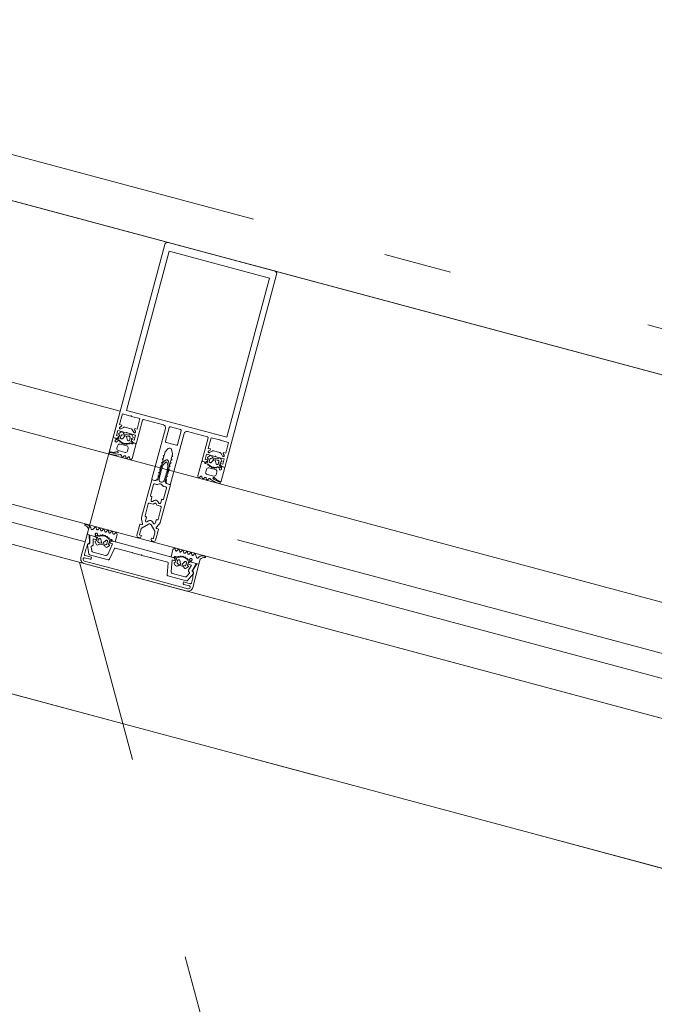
# Model space of a CAD drawing. Header units: millimetres. Extents: x -62314 to 79800, y -34032 to 28340.
# Tile 60 of 85: x 48834 to 49163, y -24705 to -24195. Entities that reach past the tile are written whole.
import ezdxf

# ---------------------------------------------------------------- set-up
doc = ezdxf.new("R2010")
doc.units = ezdxf.units.MM
doc.header["$LTSCALE"] = 508
doc.header["$PDMODE"] = 1
doc.header["$PDSIZE"] = -2
doc.linetypes.add('Dash Style-1', pattern=[0.41664, 0.20828, -0.20836])
doc.linetypes.add('Dash Style-6', pattern=[1.04164, 0.625, -0.20828, 0.06943, -0.13893])
for name, color, linetype, lineweight in [('(00) tekening-lijn draairichting', 7, 'Dash Style-1', 0), ('(00) tekening-stramien-algemeen', 7, 'Dash Style-6', 0), ('(__) constructies_materialen-t4 rubber', 7, 'Continuous', 0), ('(__) constructies_materialen-Xh4 alu producten', 140, 'Continuous', 0), ('None', 7, 'Continuous', 0)]:
    doc.layers.add(name, color=color, linetype=linetype, lineweight=lineweight)

# ---------------------------------------------------------------- blocks, each defined once
blk = doc.blocks.new('Group-55-1')
at = {"layer": '(__) constructies_materialen-Xh4 alu producten', "color": 1, "lineweight": 0}
for p, q in [((-28.5, 172), (28.5, 172)), ((-17.6, 79.5), (-17.6, 67.5)), ((-6.5, 80), (-17.1, 80)), ((-5, 51.5), (-5, 78.5)), ((-3.2, 79.5), (-3.2, 72.1)), ((2.7, 80), (-2.7, 80)), ((3.2, 72.1), (3.2, 79.5)), ((5, 78.5), (5, 51.5)), ((17.1, 80), (6.5, 80)), ((17.6, 67.5), (17.6, 79.5)), ((-27.24, 72.35), (-26.18, 73.41)), ((-25.47, 73.7), (-22.13, 73.7)), ((-21.42, 73.41), (-20.36, 72.35)), ((-2.7, 71.6), (2.7, 71.6)), ((20.36, 72.35), (21.42, 73.41)), ((22.13, 73.7), (25.47, 73.7)), ((26.18, 73.41), (27.24, 72.35)), ((-3.5, 51), (-4.5, 51)), ((4.5, 51), (3.5, 51))]:
    blk.add_line(p, q, dxfattribs=at)
at = {"layer": '(__) constructies_materialen-Xh4 alu producten', "color": 1, "lineweight": 0, "flags": 128}
for points in [[(-30, 170.5, -0.198912), (-29.56, 171.56, -0.198912), (-28.5, 172)], [(28.5, 172, -0.198912), (29.56, 171.56, -0.198912), (30, 170.5)], [(-24.04, 80, -0.356394), (-23.8, 80.2, -0.356394), (-23.55, 80)], [(-17.6, 79.5, -0.198912), (-17.45, 79.85, -0.198912), (-17.1, 80)], [(-6.5, 80, -0.198912), (-5.44, 79.56, -0.198912), (-5, 78.5)], [(-3.2, 79.5, -0.198912), (-3.05, 79.85, -0.198912), (-2.7, 80)], [(2.7, 80, -0.198912), (3.06, 79.85, -0.198912), (3.2, 79.5)], [(5, 78.5, -0.198912), (5.44, 79.56, -0.198912), (6.5, 80)], [(17.1, 80, -0.198912), (17.46, 79.85, -0.198912), (17.6, 79.5)], [(23.56, 80, -0.356394), (23.8, 80.2, -0.356394), (24.05, 80)], [(-27.24, 72.35, -0.414214), (-27.94, 72.35, -0.414214), (-27.94, 73.05)], [(-26.18, 73.41, -0.098491), (-25.85, 73.63, -0.098491), (-25.47, 73.7)], [(-22.13, 73.7, -0.098491), (-21.74, 73.63, -0.098491), (-21.42, 73.41)], [(-19.65, 73.05, -0.414214), (-19.65, 72.35, -0.414214), (-20.36, 72.35)], [(-2.7, 71.6, -0.198912), (-3.05, 71.75, -0.198912), (-3.2, 72.1)], [(3.2, 72.1, -0.198912), (3.06, 71.75, -0.198912), (2.7, 71.6)], [(20.36, 72.35, -0.414214), (19.66, 72.35, -0.414214), (19.66, 73.05)], [(21.42, 73.41, -0.098491), (21.75, 73.63, -0.098491), (22.13, 73.7)], [(25.47, 73.7, -0.098491), (25.86, 73.63, -0.098491), (26.18, 73.41)], [(27.95, 73.05, -0.414214), (27.95, 72.35, -0.414214), (27.24, 72.35)], [(-24.04, 71.1, -0.356394), (-23.8, 71.3, -0.356394), (-23.55, 71.1)], [(-17.6, 67.5, -0.198912), (-17.74, 67.15, -0.198912), (-18.1, 67)], [(-0.86, 68.8, -0.267949), (0, 69.3, -0.267949), (0.87, 68.8)], [(18.1, 67, -0.198912), (17.75, 67.15, -0.198912), (17.6, 67.5)], [(23.56, 71.1, -0.356394), (23.8, 71.3, -0.356394), (24.05, 71.1)], [(-4.5, 51, -0.198912), (-4.85, 51.15, -0.198912), (-5, 51.5)], [(-2.5, 52, -0.198912), (-2.79, 51.29, -0.198912), (-3.5, 51)], [(3.5, 51, -0.198912), (2.8, 51.29, -0.198912), (2.5, 52)], [(5, 51.5, -0.198912), (4.86, 51.15, -0.198912), (4.5, 51)]]:
    blk.add_lwpolyline(points, format="xyb", dxfattribs=at)
for points in [[(-24.04, 71.1), (-28.5, 71.1), (-28.5, 68.4), (-27.3, 68.4), (-27.3, 67.8), (-28.1, 67), (-30, 67), (-30, 170.5)], [(30, 170.5), (30, 67), (28.1, 67), (27.3, 67.8), (27.3, 68.4), (28.5, 68.4), (28.5, 71.1), (24.05, 71.1)], [(26.9, 82.3), (26.9, 167.7), (-26.9, 167.7), (-26.9, 82.3), (26.9, 82.3)], [(-24.04, 80), (-28.5, 80), (-28.5, 74.3), (-27.3, 74.3), (-27.3, 73.7), (-27.94, 73.05)], [(-19.65, 73.05), (-20.3, 73.7), (-20.3, 74.3), (-19.1, 74.3), (-19.1, 80), (-23.55, 80)], [(23.56, 80), (19.1, 80), (19.1, 74.3), (20.3, 74.3), (20.3, 73.7), (19.66, 73.05)], [(27.95, 73.05), (27.3, 73.7), (27.3, 74.3), (28.5, 74.3), (28.5, 80), (24.05, 80)], [(-18.1, 67), (-19.5, 67), (-20.3, 67.8), (-20.3, 68.4), (-19.1, 68.4), (-19.1, 71.1), (-23.55, 71.1)], [(-0.86, 68.8), (-2, 66.84), (-2, 64.89), (-2.5, 64.6), (-2, 64.31), (-2, 63.09), (-2.5, 62.8), (-2, 62.51), (-2, 61.29), (-2.5, 61), (-2, 60.71), (-2, 59.49), (-2.5, 59.2), (-2, 58.91), (-2, 57.69), (-2.5, 57.4), (-2, 57.11), (-2, 55.89), (-2.5, 55.6), (-2, 55.31), (-2, 54.09), (-2.5, 53.8), (-2, 53.51), (-2, 52.29), (-2.5, 52)], [(2.5, 52), (2.5, 52.95), (2, 53.24), (2, 54.46), (2.5, 54.75), (2, 55.04), (2, 56.26), (2.5, 56.55), (2, 56.84), (2, 58.06), (2.5, 58.35), (2, 58.64), (2, 59.86), (2.5, 60.15), (2, 60.44), (2, 61.66), (2.5, 61.95), (2, 62.24), (2, 63.46), (2.5, 63.75), (2, 64.04), (2, 65.26), (2.5, 65.55), (2, 65.84), (2, 66.84), (0.87, 68.8)], [(23.56, 71.1), (19.1, 71.1), (19.1, 68.4), (20.3, 68.4), (20.3, 67.8), (19.5, 67), (18.1, 67)]]:
    blk.add_lwpolyline(points, dxfattribs=at)
blk = doc.blocks.new('Group-56-1')
at = {"layer": '(__) constructies_materialen-Xh4 alu producten', "color": 1, "lineweight": 0}
for p, q in [((-28.7, 2.4), (-28.7, 2.3)), ((-25.2, 2.9), (-28.2, 2.9)), ((-27.7, 1.3), (-23.7, 1.3)), ((27.5, 0), (-27.5, 0)), ((28.2, 2.9), (25.2, 2.9)), ((28.7, 2.3), (28.7, 2.4))]:
    blk.add_line(p, q, dxfattribs=at)
at = {"layer": '(__) constructies_materialen-Xh4 alu producten', "color": 1, "lineweight": 0, "flags": 128}
for points in [[(-30, 2.5), (-30, 15), (-28.93, 15), (-27.74, 11.32)], [(27.74, 11.32), (28.93, 15), (30, 15), (30, 2.5)], [(-28.4, 9.89), (-28.4, 8.5), (-28.7, 7.38), (-28.7, 4.6)], [(28.7, 4.6), (28.7, 7.38), (28.4, 8.5), (28.4, 9.89)], [(-28.2, 4.1), (-24.7, 4.1), (-24.7, 3.4)], [(-23.7, 1.3), (-10, 1.4), (10, 1.4), (23.7, 1.3), (27.7, 1.3)], [(24.7, 3.4), (24.7, 4.1), (28.2, 4.1)]]:
    blk.add_lwpolyline(points, dxfattribs=at)
for points in [[(-28.4, 9.89, -0.131659), (-28.31, 10.24, -0.131659), (-28.05, 10.5)], [(-27.74, 11.32, -0.171859), (-27.75, 10.86, -0.171859), (-28.05, 10.5)], [(28.05, 10.5, -0.171853), (27.75, 10.86, -0.171853), (27.74, 11.32)], [(28.05, 10.5, -0.131621), (28.31, 10.24, -0.131621), (28.4, 9.89)], [(-27.5, 0, -0.198912), (-29.27, 0.73, -0.198912), (-30, 2.5)], [(-28.2, 4.1, -0.198914), (-28.56, 4.25, -0.198914), (-28.7, 4.6)], [(-28.7, 2.4, -0.198908), (-28.56, 2.75, -0.198908), (-28.2, 2.9)], [(-27.7, 1.3, -0.198913), (-28.41, 1.59, -0.198913), (-28.7, 2.3)], [(-24.7, 3.4, -0.198895), (-24.85, 3.05, -0.198895), (-25.2, 2.9)], [(25.2, 2.9, -0.198907), (24.85, 3.05, -0.198907), (24.7, 3.4)], [(30, 2.5, -0.198916), (29.27, 0.73, -0.198916), (27.5, 0)], [(28.7, 2.3, -0.198916), (28.41, 1.59, -0.198916), (27.7, 1.3)], [(28.7, 4.6, -0.198906), (28.56, 4.25, -0.198906), (28.2, 4.1)], [(28.2, 2.9, -0.198901), (28.56, 2.75, -0.198901), (28.7, 2.4)]]:
    blk.add_lwpolyline(points, format="xyb", dxfattribs=at)
blk = doc.blocks.new('Group-57-1')
at = {"layer": '(__) constructies_materialen-Xh4 alu producten', "color": 1, "lineweight": 0}
for p, q in [((-15.49, 5.51), (-14.42, 11.6)), ((-14.12, 11.85), (-5.25, 11.85)), ((-4.75, 11.85), (-0.25, 11.85)), ((0.25, 11.85), (4.75, 11.85)), ((5.25, 11.85), (14.13, 11.85)), ((14.43, 11.6), (15.5, 5.51)), ((-28.44, 9.66), (-26.45, 5.39)), ((-25.55, 7.48), (-26.31, 9.11)), ((-18.02, 6.9), (-24.64, 6.9)), ((24.65, 6.9), (18.02, 6.9)), ((26.32, 9.11), (25.55, 7.48)), ((26.46, 5.39), (28.45, 9.66)), ((-26, 5.1), (-15.99, 5.1)), ((15.99, 5.1), (26, 5.1))]:
    blk.add_line(p, q, dxfattribs=at)
at = {"layer": '(__) constructies_materialen-Xh4 alu producten', "color": 1, "lineweight": 0, "flags": 128}
for points in [[(-25.57, 10.66), (-26.36, 13.6), (-24.5, 13.6), (-24.5, 14.2), (-25.3, 15), (-28.5, 15), (-27.49, 11.26)], [(17.04, 7.73), (16, 13.6), (17.5, 13.6), (17.5, 14.2), (16.7, 15), (-16.7, 15), (-17.5, 14.2), (-17.5, 13.6), (-16, 13.6), (-17.03, 7.73)], [(27.5, 11.26), (28.5, 15), (25.3, 15), (24.5, 14.2), (24.5, 13.6), (26.37, 13.6), (25.58, 10.66)]]:
    blk.add_lwpolyline(points, dxfattribs=at)
for points in [[(-27.98, 10.51, 0.236755), (-28.43, 10.2, 0.236755), (-28.44, 9.66)], [(-27.98, 10.51, 0.21383), (-27.57, 10.77, 0.21383), (-27.49, 11.26)], [(-25.96, 9.93, 0.190265), (-25.62, 10.22, 0.190265), (-25.57, 10.66)], [(-14.12, 11.85, 0.176327), (-14.32, 11.78, 0.176327), (-14.42, 11.6)], [(-4.75, 11.85, 0.350781), (-5, 12.05, 0.350781), (-5.25, 11.85)], [(0.25, 11.85, 0.350781), (0, 12.05, 0.350781), (-0.25, 11.85)], [(5.25, 11.85, 0.350781), (5, 12.05, 0.350781), (4.75, 11.85)], [(14.43, 11.6, 0.176327), (14.32, 11.78, 0.176327), (14.13, 11.85)], [(25.58, 10.66, 0.190265), (25.63, 10.22, 0.190265), (25.96, 9.93)], [(27.5, 11.26, 0.21383), (27.58, 10.77, 0.21383), (27.99, 10.51)], [(28.45, 9.66, 0.236755), (28.43, 10.2, 0.236755), (27.99, 10.51)], [(-26.45, 5.39, 0.142766), (-26.26, 5.18, 0.142766), (-26, 5.1)], [(-25.96, 9.93, 0.212969), (-26.32, 9.6, 0.212969), (-26.31, 9.11)], [(-25.55, 7.48, 0.142766), (-25.18, 7.06, 0.142766), (-24.64, 6.9)], [(-18.02, 6.9, 0.176327), (-17.37, 7.14, 0.176327), (-17.03, 7.73)], [(-15.99, 5.1, 0.176327), (-15.66, 5.22, 0.176327), (-15.49, 5.51)], [(15.5, 5.51, 0.176327), (15.67, 5.22, 0.176327), (15.99, 5.1)], [(17.04, 7.73, 0.176327), (17.38, 7.14, 0.176327), (18.02, 6.9)], [(24.65, 6.9, 0.142766), (25.18, 7.06, 0.142766), (25.55, 7.48)], [(26.32, 9.11, 0.212969), (26.32, 9.6, 0.212969), (25.96, 9.93)], [(26, 5.1, 0.142766), (26.27, 5.18, 0.142766), (26.46, 5.39)]]:
    blk.add_lwpolyline(points, format="xyb", dxfattribs=at)
blk = doc.blocks.new('Group-58-1')
at = {"layer": '(__) constructies_materialen-t4 rubber', "color": 2, "lineweight": 0}
for p, q in [((-1.7, 61.04), (-0.86, 62.5)), ((-0.43, 61.55), (-1.15, 60.29)), ((1.16, 60.29), (0.44, 61.55)), ((0.87, 62.5), (1.71, 61.04)), ((-2.23, 57.71), (-2.04, 57.82)), ((-2.05, 57.18), (-2.23, 57.28)), ((2.05, 57.82), (2.24, 57.71)), ((2.24, 57.28), (2.06, 57.18)), ((-3.49, 48.8), (-3.49, 42.9)), ((-1.92, 49.3), (-2.99, 49.3)), ((-0.49, 49.96), (-1.42, 49.43)), ((1.43, 49.43), (0.5, 49.96)), ((3, 49.3), (1.93, 49.3)), ((3.42, 51), (5, 51)), ((3.5, 42.9), (3.5, 48.8)), ((5, 51), (5.01, 30.75)), ((-3.19, 42.6), (-2.89, 42.6)), ((-2.59, 42.3), (-2.59, 40.6)), ((-1.74, 40.24), (-1.05, 40.93)), ((1.07, 40.93), (1.75, 40.24)), ((2.61, 40.6), (2.61, 42.3)), ((2.91, 42.6), (3.2, 42.6)), ((-3.49, 38.45), (-3.49, 31.99)), ((3.5, 31.99), (3.5, 38.45)), ((-3.19, 31.69), (-2.89, 31.69)), ((-2.59, 31.39), (-2.59, 29.69)), ((2.61, 29.69), (2.61, 31.39)), ((2.91, 31.69), (3.2, 31.69)), ((-5, 21.29), (-4.99, 27)), ((-3.71, 27.66), (-4.81, 29.91)), ((-4.67, 27.29), (-4.01, 27.24)), ((-0.7, 28.35), (-3.4, 25.64)), ((-1.74, 29.34), (-1.05, 30.02)), ((3.41, 25.65), (0.71, 28.35)), ((1.07, 30.02), (1.75, 29.34)), ((4.82, 29.91), (3.73, 27.66)), ((4.03, 27.24), (4.68, 27.29)), ((5.01, 27), (5.01, 21.29)), ((-3.7, 24.94), (-3.7, 21.99)), ((3.71, 21.99), (3.71, 24.94)), ((-3.65, 20.29), (-4, 20.29)), ((4.01, 20.29), (3.66, 20.29))]:
    blk.add_line(p, q, dxfattribs=at)
at = {"layer": '(__) constructies_materialen-t4 rubber', "color": 2, "lineweight": 0, "flags": 128}
for points in [[(-0.86, 62.5, -0.267949), (0.01, 63, -0.267949), (0.87, 62.5)], [(-0.43, 61.55, -0.267935), (0.01, 61.8, -0.267935), (0.44, 61.55)], [(-2.23, 57.28, -0.267951), (-2.35, 57.5, -0.267951), (-2.23, 57.71)], [(-1.92, 52.61, -0.011432), (-2.04, 54.89, -0.011432), (-2.05, 57.18)], [(-2.04, 57.82, -0.006493), (-1.98, 59.12, -0.006493), (-1.9, 60.42)], [(-1.9, 60.42, -0.055381), (-1.83, 60.74, -0.055381), (-1.7, 61.04)], [(-1.29, 52.29, -0.01861), (-1.46, 55.96, -0.01861), (-1.35, 59.64)], [(-1.35, 59.64, -0.057234), (-1.29, 59.98, -0.057234), (-1.15, 60.29)], [(1.16, 60.29, -0.057234), (1.3, 59.98, -0.057234), (1.36, 59.64)], [(1.36, 59.64, -0.018611), (1.47, 55.96, -0.018611), (1.3, 52.29)], [(1.71, 61.04, -0.055381), (1.84, 60.74, -0.055381), (1.91, 60.42)], [(1.91, 60.42, -0.006493), (1.99, 59.12, -0.006493), (2.05, 57.82)], [(2.06, 57.18, -0.011432), (2.05, 54.89, -0.011432), (1.93, 52.61)], [(2.24, 57.71, -0.267951), (2.36, 57.5, -0.267951), (2.24, 57.28)], [(-1.92, 52.61, -0.208715), (-2.31, 51.48, -0.208715), (-3.41, 51)], [(1.3, 52.29, -0.198979), (0.92, 51.38, -0.198979), (0.01, 51, -0.198979), (-0.91, 51.38, -0.198979), (-1.29, 52.29)], [(3.42, 51, -0.208715), (2.32, 51.48, -0.208715), (1.93, 52.61)], [(-3.49, 48.8, -0.199047), (-3.35, 49.15, -0.199047), (-2.99, 49.3)], [(-1.42, 49.43, -0.065543), (-1.66, 49.33, -0.065543), (-1.92, 49.3)], [(-0.49, 49.96, -0.131279), (0.01, 50.1, -0.131279), (0.5, 49.96)], [(1.93, 49.3, -0.065543), (1.67, 49.33, -0.065543), (1.43, 49.43)], [(3, 49.3, -0.199048), (3.36, 49.15, -0.199048), (3.5, 48.8)], [(-3.19, 42.6, -0.198912), (-3.41, 42.68, -0.198912), (-3.49, 42.9)], [(-2.89, 42.6, -0.198894), (-2.68, 42.51, -0.198894), (-2.59, 42.3)], [(-1.05, 40.93, -0.199063), (0.01, 41.37, -0.199063), (1.07, 40.93)], [(2.61, 42.3, -0.198931), (2.69, 42.51, -0.198931), (2.91, 42.6)], [(3.5, 42.9, -0.198912), (3.42, 42.68, -0.198912), (3.2, 42.6)], [(-3.49, 38.45, -0.199004), (-3.35, 38.8, -0.199004), (-2.99, 38.95)], [(-1.74, 40.24, -0.303299), (-2.29, 40.13, -0.303299), (-2.59, 40.6)], [(-0.35, 39.61, -0.199054), (0.01, 39.76, -0.199054), (0.36, 39.61)], [(2.61, 40.6, -0.303353), (2.3, 40.13, -0.303353), (1.75, 40.24)], [(3, 38.95, -0.198912), (3.36, 38.8, -0.198912), (3.5, 38.45)], [(-4.81, 29.91, -0.054598), (-4.95, 30.32, -0.054598), (-4.99, 30.75)], [(-3.19, 31.69, -0.198912), (-3.41, 31.78, -0.198912), (-3.49, 31.99)], [(-2.89, 31.69, -0.198893), (-2.68, 31.6, -0.198893), (-2.59, 31.39)], [(2.61, 31.39, -0.198931), (2.69, 31.6, -0.198931), (2.91, 31.69)], [(3.5, 31.99, -0.198912), (3.42, 31.78, -0.198912), (3.2, 31.69)], [(5.01, 30.75, -0.054549), (4.96, 30.32, -0.054549), (4.82, 29.91)], [(-4.99, 27, -0.210285), (-4.9, 27.22, -0.210285), (-4.67, 27.29)], [(-3.71, 27.66, -0.267953), (-3.74, 27.36, -0.267953), (-4.01, 27.24)], [(-3.7, 24.94, -0.098491), (-3.62, 25.32, -0.098491), (-3.4, 25.64)], [(-1.74, 29.34, -0.303299), (-2.29, 29.23, -0.303299), (-2.59, 29.69)], [(-1.05, 30.02, -0.199047), (0.01, 30.46, -0.199047), (1.07, 30.02)], [(-0.7, 28.35, -0.199046), (0.01, 28.64, -0.199046), (0.71, 28.35)], [(2.61, 29.69, -0.303353), (2.3, 29.23, -0.303353), (1.75, 29.34)], [(3.41, 25.65, -0.098491), (3.63, 25.32, -0.098491), (3.71, 24.94)], [(4.03, 27.24, -0.267892), (3.75, 27.36, -0.267892), (3.73, 27.66)], [(4.68, 27.29, -0.210208), (4.91, 27.22, -0.210208), (5.01, 27)], [(-4, 20.29, -0.198942), (-4.7, 20.59, -0.198942), (-5, 21.29)], [(-3.4, 21.69, -0.198912), (-3.61, 21.78, -0.198912), (-3.7, 21.99)], [(-2.65, 21.29, -0.198912), (-2.94, 20.59, -0.198912), (-3.65, 20.29)], [(3.66, 20.29, -0.198912), (2.95, 20.59, -0.198912), (2.66, 21.29)], [(3.71, 21.99, -0.198912), (3.62, 21.78, -0.198912), (3.41, 21.69)], [(5.01, 21.29, -0.198883), (4.71, 20.59, -0.198883), (4.01, 20.29)]]:
    blk.add_lwpolyline(points, format="xyb", dxfattribs=at)
for points in [[(-4.99, 30.75), (-4.99, 51), (-3.41, 51)], [(-0.35, 39.61), (-1.01, 38.95), (-2.99, 38.95)], [(3, 38.95), (1.02, 38.95), (0.36, 39.61)], [(-3.4, 21.69), (-2.65, 21.69), (-2.65, 21.29)], [(2.66, 21.29), (2.66, 21.69), (3.41, 21.69)]]:
    blk.add_lwpolyline(points, dxfattribs=at)
blk = doc.blocks.new('45 schueco vliesgevel verticaal')
at = {"layer": 'None', "color": 2, "linetype": 'Continuous', "lineweight": 0, "transparency": 33554687}
blk.add_point((0, 0), dxfattribs=at)
at = {"layer": '(__) constructies_materialen-Xh4 alu producten', "color": 1}
for name in ['Group-55-1', 'Group-58-1', 'Group-56-1', 'Group-57-1']:
    blk.add_blockref(name, (0, 0), dxfattribs=at)
blk = doc.blocks.new('Group-80-1')
at = {"layer": '(__) constructies_materialen-t4 rubber', "color": 2, "lineweight": 0}
for p, q in [((592.05, 240), (592.7, 240)), ((592.43, 242.74), (593.24, 243.71)), ((593.81, 242.1), (593.81, 240.9)), ((595.51, 242.6), (594.31, 242.6)), ((594.31, 240.4), (594.58, 240.4)), ((594.84, 240.55), (595.77, 242.15)), ((595.06, 243.2), (597.36, 243.2)), ((596.65, 242.15), (597.57, 240.55)), ((598.11, 242.6), (596.91, 242.6)), ((597.83, 240.4), (598.11, 240.4)), ((598.61, 240.9), (598.61, 242.1)), ((599.17, 243.71), (599.99, 242.74)), ((599.7, 240), (600.31, 240)), ((591.43, 236.19), (590.95, 235.36)), ((592.64, 235.37), (592.17, 236.18)), ((593.45, 239.4), (592.24, 239.4)), ((593.66, 236.23), (593.16, 235.37)), ((593.86, 238.88), (594, 238.95)), ((594.84, 235.37), (594.34, 236.23)), ((594.43, 238.76), (594.48, 238.56)), ((594.97, 238.41), (595.08, 238.51)), ((595.86, 236.22), (595.36, 235.37)), ((595.56, 238.43), (595.66, 238.26)), ((596.17, 238.24), (596.25, 238.37)), ((597.04, 235.37), (596.55, 236.23)), ((596.74, 238.42), (596.88, 238.28)), ((597.38, 238.39), (597.42, 238.53)), ((598.06, 236.22), (597.56, 235.37)), ((597.88, 238.71), (598.07, 238.6)), ((598.48, 238.82), (598.48, 238.97)), ((599.24, 235.37), (598.74, 236.22)), ((600.31, 239.4), (599.02, 239.4)), ((599.68, 238.79), (599.96, 238.3)), ((600.26, 236.22), (599.76, 235.37)), ((601.44, 235.37), (600.94, 236.22)), ((602.83, 236.9), (601.96, 235.38)), ((607.08, 235.21), (606.19, 235.21))]:
    blk.add_line(p, q, dxfattribs=at)
at = {"layer": '(__) constructies_materialen-t4 rubber', "color": 2, "lineweight": 0, "flags": 128}
for points in [[(590.43, 235.36), (590.01, 236.1), (590.01, 240), (591.36, 240)], [(593.01, 241.87), (593.01, 242), (592.51, 242.29)], [(599.91, 242.29), (599.41, 242), (599.41, 241.87)], [(600.91, 240), (605.01, 240), (605.01, 237.31)], [(592.15, 239.3), (593.43, 239.3), (593.43, 239.14)]]:
    blk.add_lwpolyline(points, dxfattribs=at)
for points in [[(591.36, 240, -0.182652), (591.56, 239.92, -0.182652), (591.66, 239.74)], [(592.24, 239.4, -0.327116), (591.92, 239.63, -0.327116), (592.05, 240)], [(592.51, 242.29, -0.221724), (592.36, 242.5, -0.221724), (592.43, 242.74)], [(592.99, 240.37, -0.229025), (592.93, 240.11, -0.229025), (592.7, 240)], [(592.99, 240.37, -0.060463), (592.91, 241.12, -0.060463), (593.01, 241.87)], [(593.24, 243.71, -0.261819), (593.98, 243.99, -0.261819), (594.59, 243.51)], [(593.81, 242.1, -0.198871), (593.95, 242.45, -0.198871), (594.31, 242.6)], [(594.31, 240.4, -0.198871), (593.95, 240.55, -0.198871), (593.81, 240.9)], [(594.84, 240.55, -0.131687), (594.73, 240.44, -0.131687), (594.58, 240.4)], [(595.06, 243.2, -0.148069), (594.78, 243.28, -0.148069), (594.59, 243.51)], [(595.51, 242.6, -0.267946), (595.77, 242.45, -0.267946), (595.77, 242.15)], [(596.65, 242.15, -0.26797), (596.65, 242.45, -0.26797), (596.91, 242.6)], [(597.82, 243.51, -0.148062), (597.63, 243.28, -0.148062), (597.36, 243.2)], [(597.83, 240.4, -0.131694), (597.68, 240.44, -0.131694), (597.57, 240.55)], [(597.82, 243.51, -0.26185), (598.44, 243.99, -0.26185), (599.17, 243.71)], [(598.11, 242.6, -0.198958), (598.46, 242.45, -0.198958), (598.61, 242.1)], [(598.61, 240.9, -0.198959), (598.46, 240.55, -0.198959), (598.11, 240.4)], [(599.41, 241.87, -0.063362), (599.51, 241.08, -0.063362), (599.41, 240.3)], [(599.7, 240, -0.196818), (599.49, 240.09, -0.196818), (599.41, 240.3)], [(599.99, 242.74, -0.22166), (600.05, 242.5, -0.22166), (599.91, 242.29)], [(600.91, 240, -0.414214), (600.61, 239.7, -0.414214), (600.31, 240)], [(590.95, 235.36, -0.268734), (590.69, 235.21, -0.268734), (590.43, 235.36)], [(591.43, 236.19, -0.278767), (591.8, 236.41, -0.278767), (592.17, 236.18)], [(592.15, 239.3, -0.182712), (591.82, 239.42, -0.182712), (591.66, 239.74)], [(593.16, 235.37, -0.266603), (592.9, 235.22, -0.266603), (592.64, 235.37)], [(593.86, 238.88, -0.260899), (593.57, 238.89, -0.260899), (593.43, 239.14)], [(593.45, 239.4, -0.078353), (593.55, 239.38, -0.078353), (593.63, 239.34)], [(598.73, 239.31, -0.155968), (596.18, 238.51, -0.155968), (593.63, 239.34)], [(593.66, 236.23, -0.242926), (594, 236.4, -0.242926), (594.34, 236.23)], [(594, 238.95, -0.226266), (594.26, 238.95, -0.226266), (594.43, 238.76)], [(594.97, 238.41, -0.260964), (594.68, 238.35, -0.260964), (594.48, 238.56)], [(595.36, 235.37, -0.266055), (595.1, 235.22, -0.266055), (594.84, 235.37)], [(595.08, 238.51, -0.226265), (595.34, 238.58, -0.226265), (595.56, 238.43)], [(596.17, 238.24, -0.260942), (595.91, 238.11, -0.260942), (595.66, 238.26)], [(595.86, 236.22, -0.235422), (596.2, 236.39, -0.235422), (596.55, 236.23)], [(596.25, 238.37, -0.226321), (596.48, 238.51, -0.226321), (596.74, 238.42)], [(597.38, 238.39, -0.260947), (597.16, 238.2, -0.260947), (596.88, 238.28)], [(597.56, 235.37, -0.266523), (597.3, 235.22, -0.266523), (597.04, 235.37)], [(597.42, 238.53, -0.226253), (597.61, 238.73, -0.226253), (597.88, 238.71)], [(598.06, 236.22, -0.244643), (598.4, 236.4, -0.244643), (598.74, 236.22)], [(598.48, 238.82, -0.260887), (598.33, 238.6, -0.260887), (598.07, 238.6)], [(598.48, 238.97, -0.193971), (598.59, 239.19, -0.193971), (598.83, 239.29)], [(598.73, 239.31, -0.076678), (598.87, 239.38, -0.076678), (599.02, 239.4)], [(598.83, 239.29, -0.129812), (599.32, 239.15, -0.129812), (599.68, 238.79)], [(599.76, 235.37, -0.265486), (599.5, 235.22, -0.265486), (599.24, 235.37)], [(600.31, 238.1, -0.131666), (600.11, 238.15, -0.131666), (599.96, 238.3)], [(600.26, 236.22, -0.244088), (600.6, 236.4, -0.244088), (600.94, 236.22)], [(600.31, 239.4, -0.414214), (600.96, 238.75, -0.414213), (600.31, 238.1)], [(601.96, 235.38, -0.266662), (601.7, 235.22, -0.266662), (601.44, 235.37)], [(602.83, 236.9, -0.279208), (603.29, 237.15, -0.279208), (603.72, 236.86)], [(605.87, 235.24, -0.120772), (604.59, 235.79, -0.120772), (603.72, 236.86)], [(607.12, 235.81, -0.118471), (605.88, 236.3, -0.118471), (605.01, 237.31)], [(606.19, 235.21, -0.020615), (606.03, 235.22, -0.020615), (605.87, 235.24)], [(607.12, 235.81, -0.393258), (607.38, 235.49, -0.393258), (607.08, 235.21)]]:
    blk.add_lwpolyline(points, format="xyb", dxfattribs=at)
blk = doc.blocks.new('Group-81-1')
at = {"layer": 'None', "color": 2, "linetype": 'Continuous', "lineweight": 0, "transparency": 33554687}
blk.add_point((575, 255), dxfattribs=at)
at = {"layer": '(__) constructies_materialen-t4 rubber', "color": 7}
blk.add_blockref('Group-80-1', (0, 0), dxfattribs=at)
blk = doc.blocks.new('Group-82-1')
at = {"layer": '(__) constructies_materialen-t4 rubber', "color": 2, "lineweight": 0}
for p, q in [((594.04, 195.8), (593.55, 196.65)), ((595.24, 196.65), (594.75, 195.8)), ((596.25, 195.8), (595.76, 196.65)), ((597.44, 196.65), (596.96, 195.8)), ((597, 193.9), (600.6, 193.9)), ((598.43, 195.85), (597.96, 196.65)), ((603.1, 195.51), (600.89, 194.53)), ((604.8, 195.6), (603.51, 195.6)), ((603.55, 195.9), (604.16, 195.9)), ((604.56, 196.8), (603.89, 196.8)), ((604.76, 196.5), (604.76, 196.6)), ((605, 188), (605, 195.4)), ((596, 191.4), (596, 192.9)), ((596.46, 189.12), (596.59, 189.05)), ((600.6, 190.4), (597, 190.4)), ((597.02, 189.24), (597.07, 189.44)), ((597.56, 189.59), (597.67, 189.49)), ((598.16, 189.57), (598.26, 189.74)), ((598.77, 189.75), (598.85, 189.63)), ((599.33, 189.58), (599.48, 189.72)), ((599.97, 189.6), (600.02, 189.47)), ((600.48, 189.29), (600.66, 189.4)), ((601.07, 189.18), (601.08, 189.03)), ((601.6, 192.9), (601.6, 191.4)), ((602.27, 189.21), (602.55, 189.7)), ((594.64, 188), (595.29, 188)), ((596.05, 188.6), (594.83, 188.6)), ((595.02, 185.26), (595.84, 184.29)), ((596.4, 185.9), (596.4, 187.1)), ((596.9, 187.6), (597.18, 187.6)), ((598.1, 185.4), (596.9, 185.4)), ((597.44, 187.45), (598.36, 185.85)), ((597.65, 184.8), (599.95, 184.8)), ((599.24, 185.85), (600.16, 187.45)), ((600.7, 185.4), (599.5, 185.4)), ((600.42, 187.6), (600.7, 187.6)), ((601.2, 187.1), (601.2, 185.9)), ((602.9, 188.6), (601.62, 188.6)), ((601.76, 184.29), (602.58, 185.26)), ((602.3, 188), (602.9, 188)), ((603.5, 188), (605, 188))]:
    blk.add_line(p, q, dxfattribs=at)
at = {"layer": '(__) constructies_materialen-t4 rubber', "color": 2, "lineweight": 0, "flags": 128}
for points in [[(593.03, 196.65), (592.6, 195.9), (592.6, 188), (593.95, 188)], [(594.75, 188.7), (596.02, 188.7), (596.02, 188.85)], [(595.6, 186.13), (595.6, 186), (595.1, 185.71)], [(602.5, 185.71), (602, 186), (602, 186.13)]]:
    blk.add_lwpolyline(points, dxfattribs=at)
for points in [[(593.55, 196.65, 0.267966), (593.29, 196.8, 0.267966), (593.03, 196.65)], [(594.04, 195.8, 0.267925), (594.4, 195.6, 0.267925), (594.75, 195.8)], [(595.76, 196.65, 0.267966), (595.5, 196.8, 0.267966), (595.24, 196.65)], [(597, 193.9, 0.198912), (596.29, 193.61, 0.198912), (596, 192.9)], [(596.25, 195.8, 0.267956), (596.6, 195.6, 0.267956), (596.96, 195.8)], [(597.96, 196.65, 0.267966), (597.7, 196.8, 0.267966), (597.44, 196.65)], [(598.43, 195.85, 0.187268), (598.72, 195.63, 0.187268), (599.09, 195.66)], [(603.89, 196.8, 0.058228), (601.42, 196.51, 0.058228), (599.09, 195.66)], [(600.59, 195.16, 0.403832), (600.44, 194.7, 0.403832), (600.89, 194.53)], [(603.55, 195.9, 0.06132), (602.02, 195.71, 0.06132), (600.59, 195.16)], [(601.6, 192.9, 0.198912), (601.31, 193.61, 0.198912), (600.6, 193.9)], [(603.51, 195.6, 0.052384), (603.3, 195.58, 0.052384), (603.1, 195.51)], [(604.16, 195.9, 0.198963), (604.58, 196.07, 0.198963), (604.76, 196.5)], [(604.76, 196.6, 0.19905), (604.7, 196.74, 0.19905), (604.56, 196.8)], [(605, 195.4, 0.198885), (604.94, 195.54, 0.198885), (604.8, 195.6)], [(596, 191.4, 0.198912), (596.29, 190.69, 0.198912), (597, 190.4)], [(596.46, 189.12, 0.260899), (596.16, 189.11, 0.260899), (596.02, 188.85)], [(601.33, 188.69, 0.155968), (598.77, 189.49, 0.155968), (596.22, 188.66)], [(596.59, 189.05, 0.226266), (596.85, 189.04, 0.226266), (597.02, 189.24)], [(597.56, 189.59, 0.260964), (597.28, 189.65, 0.260964), (597.07, 189.44)], [(597.67, 189.49, 0.226265), (597.93, 189.41, 0.226265), (598.16, 189.57)], [(598.77, 189.75, 0.260942), (598.51, 189.89, 0.260942), (598.26, 189.74)], [(598.85, 189.63, 0.226321), (599.08, 189.49, 0.226321), (599.33, 189.58)], [(599.97, 189.6, 0.260947), (599.76, 189.8, 0.260947), (599.48, 189.72)], [(600.02, 189.47, 0.226253), (600.2, 189.27, 0.226253), (600.48, 189.29)], [(600.6, 190.4, 0.198912), (601.31, 190.69, 0.198912), (601.6, 191.4)], [(601.07, 189.18, 0.260887), (600.93, 189.4, 0.260887), (600.66, 189.4)], [(601.08, 189.03, 0.193971), (601.18, 188.8, 0.193971), (601.42, 188.71)], [(601.42, 188.71, 0.129812), (601.91, 188.85, 0.129812), (602.27, 189.21)], [(602.9, 189.9, 0.131666), (602.7, 189.85, 0.131666), (602.55, 189.7)], [(602.9, 188.6, 0.414214), (603.55, 189.25, 0.414214), (602.9, 189.9)], [(593.95, 188, 0.182652), (594.15, 188.07, 0.182652), (594.25, 188.26)], [(594.75, 188.7, 0.182712), (594.42, 188.57, 0.182712), (594.25, 188.26)], [(594.83, 188.6, 0.327116), (594.52, 188.37, 0.327116), (594.64, 188)], [(595.1, 185.71, 0.221724), (594.95, 185.5, 0.221724), (595.02, 185.26)], [(595.58, 187.63, 0.229025), (595.53, 187.89, 0.229025), (595.29, 188)], [(595.58, 187.63, 0.060463), (595.5, 186.88, 0.060463), (595.6, 186.13)], [(595.84, 184.29, 0.261819), (596.57, 184.01, 0.261819), (597.19, 184.49)], [(596.05, 188.6, 0.078353), (596.14, 188.61, 0.078353), (596.22, 188.66)], [(596.9, 187.6, 0.198871), (596.55, 187.45, 0.198871), (596.4, 187.1)], [(596.4, 185.9, 0.198871), (596.55, 185.55, 0.198871), (596.9, 185.4)], [(597.44, 187.45, 0.131687), (597.33, 187.56, 0.131687), (597.18, 187.6)], [(597.65, 184.8, 0.148069), (597.37, 184.72, 0.148069), (597.19, 184.49)], [(598.1, 185.4, 0.267946), (598.36, 185.55, 0.267946), (598.36, 185.85)], [(599.24, 185.85, 0.26797), (599.24, 185.55, 0.26797), (599.5, 185.4)], [(600.41, 184.49, 0.148062), (600.23, 184.72, 0.148062), (599.95, 184.8)], [(600.42, 187.6, 0.131694), (600.27, 187.56, 0.131694), (600.16, 187.45)], [(600.41, 184.49, 0.26185), (601.03, 184.01, 0.26185), (601.76, 184.29)], [(601.2, 187.1, 0.198959), (601.05, 187.45, 0.198959), (600.7, 187.6)], [(600.7, 185.4, 0.198958), (601.05, 185.55, 0.198958), (601.2, 185.9)], [(601.33, 188.69, 0.076678), (601.47, 188.62, 0.076678), (601.62, 188.6)], [(602.3, 188, 0.196818), (602.09, 187.91, 0.196818), (602, 187.7)], [(602, 186.13, 0.063362), (602.1, 186.91, 0.063362), (602, 187.7)], [(602.58, 185.26, 0.22166), (602.65, 185.5, 0.22166), (602.5, 185.71)], [(603.5, 188, 0.414214), (603.2, 188.3, 0.414214), (602.9, 188)]]:
    blk.add_lwpolyline(points, format="xyb", dxfattribs=at)
blk = doc.blocks.new('Group-83-1')
at = {"layer": '(__) constructies_materialen-t4 rubber', "color": 2, "lineweight": 0}
for p, q in [((550.3, 240), (549.7, 240)), ((550.84, 243.71), (550.02, 242.74)), ((551.4, 240.9), (551.4, 242.1)), ((551.9, 242.6), (553.1, 242.6)), ((552.18, 240.4), (551.9, 240.4)), ((553.36, 242.15), (552.44, 240.55)), ((554.95, 243.2), (552.65, 243.2)), ((555.16, 240.55), (554.24, 242.15)), ((554.5, 242.6), (555.7, 242.6)), ((555.7, 240.4), (555.42, 240.4)), ((556.2, 242.1), (556.2, 240.9)), ((557.58, 242.74), (556.76, 243.71)), ((557.96, 240), (557.31, 240)), ((542.93, 235.21), (543.81, 235.21)), ((547.17, 236.9), (548.05, 235.38)), ((548.56, 235.37), (549.07, 236.22)), ((549.7, 239.4), (550.98, 239.4)), ((549.75, 236.22), (550.25, 235.37)), ((550.33, 238.79), (550.05, 238.3)), ((550.77, 235.37), (551.27, 236.22)), ((551.53, 238.82), (551.52, 238.97)), ((552.12, 238.71), (551.94, 238.6)), ((551.95, 236.22), (552.44, 235.37)), ((552.63, 238.39), (552.58, 238.53)), ((552.96, 235.37), (553.46, 236.23)), ((553.27, 238.42), (553.12, 238.28)), ((553.83, 238.24), (553.75, 238.37)), ((554.15, 236.22), (554.64, 235.37)), ((554.44, 238.43), (554.34, 238.26)), ((555.04, 238.41), (554.93, 238.51)), ((555.16, 235.37), (555.66, 236.23)), ((555.58, 238.76), (555.53, 238.56)), ((556.14, 238.88), (556.01, 238.95)), ((556.35, 236.23), (556.84, 235.37)), ((556.55, 239.4), (557.77, 239.4)), ((557.36, 235.37), (557.84, 236.18)), ((558.57, 236.19), (559.05, 235.36))]:
    blk.add_line(p, q, dxfattribs=at)
at = {"layer": '(__) constructies_materialen-t4 rubber', "color": 2, "lineweight": 0, "flags": 128}
for points in [[(549.1, 240), (545, 240), (545, 237.31)], [(550.1, 242.29), (550.6, 242), (550.6, 241.87)], [(557, 241.87), (557, 242), (557.5, 242.29)], [(559.57, 235.36), (560, 236.1), (560, 240), (558.65, 240)], [(557.85, 239.3), (556.58, 239.3), (556.58, 239.14)]]:
    blk.add_lwpolyline(points, dxfattribs=at)
for points in [[(549.1, 240, 0.414214), (549.4, 239.7, 0.414214), (549.7, 240)], [(550.02, 242.74, 0.22166), (549.95, 242.5, 0.22166), (550.1, 242.29)], [(550.3, 240, 0.196818), (550.51, 240.09, 0.196818), (550.6, 240.3)], [(550.6, 241.87, 0.063362), (550.5, 241.08, 0.063362), (550.6, 240.3)], [(552.19, 243.51, 0.26185), (551.57, 243.99, 0.26185), (550.84, 243.71)], [(551.9, 242.6, 0.198958), (551.55, 242.45, 0.198958), (551.4, 242.1)], [(551.4, 240.9, 0.198959), (551.55, 240.55, 0.198959), (551.9, 240.4)], [(552.18, 240.4, 0.131694), (552.33, 240.44, 0.131694), (552.44, 240.55)], [(552.19, 243.51, 0.148062), (552.37, 243.28, 0.148062), (552.65, 243.2)], [(553.36, 242.15, 0.26797), (553.36, 242.45, 0.26797), (553.1, 242.6)], [(554.5, 242.6, 0.267946), (554.24, 242.45, 0.267946), (554.24, 242.15)], [(554.95, 243.2, 0.148069), (555.23, 243.28, 0.148069), (555.41, 243.51)], [(555.16, 240.55, 0.131687), (555.27, 240.44, 0.131687), (555.42, 240.4)], [(556.76, 243.71, 0.261819), (556.03, 243.99, 0.261819), (555.41, 243.51)], [(556.2, 242.1, 0.198871), (556.05, 242.45, 0.198871), (555.7, 242.6)], [(555.7, 240.4, 0.198871), (556.05, 240.55, 0.198871), (556.2, 240.9)], [(557.02, 240.37, 0.060463), (557.1, 241.12, 0.060463), (557, 241.87)], [(557.02, 240.37, 0.229025), (557.07, 240.11, 0.229025), (557.31, 240)], [(557.5, 242.29, 0.221724), (557.65, 242.5, 0.221724), (557.58, 242.74)], [(557.77, 239.4, 0.327116), (558.08, 239.63, 0.327116), (557.96, 240)], [(558.65, 240, 0.182652), (558.45, 239.92, 0.182652), (558.35, 239.74)], [(542.88, 235.81, 0.393258), (542.63, 235.49, 0.393258), (542.93, 235.21)], [(542.88, 235.81, 0.118471), (544.12, 236.3, 0.118471), (545, 237.31)], [(543.81, 235.21, 0.020615), (543.98, 235.22, 0.020615), (544.14, 235.24)], [(544.14, 235.24, 0.120772), (545.41, 235.79, 0.120772), (546.29, 236.86)], [(547.17, 236.9, 0.279208), (546.72, 237.15, 0.279208), (546.29, 236.86)], [(548.05, 235.38, 0.266662), (548.3, 235.22, 0.266662), (548.56, 235.37)], [(549.7, 239.4, 0.414214), (549.05, 238.75, 0.414214), (549.7, 238.1)], [(549.75, 236.22, 0.244088), (549.41, 236.4, 0.244088), (549.07, 236.22)], [(549.7, 238.1, 0.131666), (549.9, 238.15, 0.131666), (550.05, 238.3)], [(550.25, 235.37, 0.265486), (550.51, 235.22, 0.265486), (550.77, 235.37)], [(551.18, 239.29, 0.129812), (550.69, 239.15, 0.129812), (550.33, 238.79)], [(551.27, 239.31, 0.076678), (551.13, 239.38, 0.076678), (550.98, 239.4)], [(551.52, 238.97, 0.193971), (551.42, 239.19, 0.193971), (551.18, 239.29)], [(551.27, 239.31, 0.155968), (553.83, 238.51, 0.155968), (556.38, 239.34)], [(551.95, 236.22, 0.244643), (551.61, 236.4, 0.244643), (551.27, 236.22)], [(551.53, 238.82, 0.260887), (551.67, 238.6, 0.260887), (551.94, 238.6)], [(552.58, 238.53, 0.226253), (552.4, 238.73, 0.226253), (552.12, 238.71)], [(552.44, 235.37, 0.266523), (552.7, 235.22, 0.266523), (552.96, 235.37)], [(552.63, 238.39, 0.260947), (552.84, 238.2, 0.260947), (553.12, 238.28)], [(553.75, 238.37, 0.226321), (553.52, 238.51, 0.226321), (553.27, 238.42)], [(554.15, 236.22, 0.235422), (553.81, 236.39, 0.235422), (553.46, 236.23)], [(553.83, 238.24, 0.260942), (554.09, 238.11, 0.260942), (554.34, 238.26)], [(554.93, 238.51, 0.226265), (554.67, 238.58, 0.226265), (554.44, 238.43)], [(554.64, 235.37, 0.266055), (554.9, 235.22, 0.266055), (555.16, 235.37)], [(555.04, 238.41, 0.260964), (555.32, 238.35, 0.260964), (555.53, 238.56)], [(556.01, 238.95, 0.226266), (555.75, 238.95, 0.226266), (555.58, 238.76)], [(556.35, 236.23, 0.242926), (556, 236.4, 0.242926), (555.66, 236.23)], [(556.14, 238.88, 0.260899), (556.44, 238.89, 0.260899), (556.58, 239.14)], [(556.55, 239.4, 0.078353), (556.46, 239.38, 0.078353), (556.38, 239.34)], [(556.84, 235.37, 0.266603), (557.1, 235.22, 0.266603), (557.36, 235.37)], [(558.57, 236.19, 0.278767), (558.2, 236.41, 0.278767), (557.84, 236.18)], [(557.85, 239.3, 0.182712), (558.18, 239.42, 0.182712), (558.35, 239.74)], [(559.05, 235.36, 0.268734), (559.31, 235.21, 0.268734), (559.57, 235.36)]]:
    blk.add_lwpolyline(points, format="xyb", dxfattribs=at)
blk = doc.blocks.new('Group-84-1')
at = {"layer": 'None', "color": 2, "linetype": 'Continuous', "lineweight": 0, "transparency": 33554687}
blk.add_point((575, 255), dxfattribs=at)
at = {"layer": '(__) constructies_materialen-t4 rubber', "color": 7}
blk.add_blockref('Group-83-1', (0, 0), dxfattribs=at)
blk = doc.blocks.new('Group-85-1')
at = {"layer": '(__) constructies_materialen-t4 rubber', "color": 2, "lineweight": 0}
for p, q in [((545.01, 188), (545.01, 195.4)), ((545.21, 195.6), (546.5, 195.6)), ((545.25, 196.5), (545.25, 196.6)), ((545.45, 196.8), (546.12, 196.8)), ((546.46, 195.9), (545.85, 195.9)), ((546.91, 195.51), (549.11, 194.53)), ((553.01, 193.9), (549.41, 193.9)), ((551.58, 195.85), (552.04, 196.65)), ((552.56, 196.65), (553.05, 195.8)), ((553.76, 195.8), (554.25, 196.65)), ((554.77, 196.65), (555.26, 195.8)), ((555.97, 195.8), (556.45, 196.65)), ((547.73, 189.21), (547.45, 189.7)), ((548.41, 192.9), (548.41, 191.4)), ((548.94, 189.18), (548.93, 189.03)), ((549.53, 189.29), (549.34, 189.4)), ((549.41, 190.4), (553.01, 190.4)), ((550.03, 189.6), (549.99, 189.47)), ((550.67, 189.58), (550.53, 189.72)), ((551.24, 189.75), (551.16, 189.63)), ((551.85, 189.57), (551.75, 189.74)), ((552.44, 189.59), (552.34, 189.49)), ((552.99, 189.24), (552.93, 189.44)), ((553.55, 189.12), (553.41, 189.05)), ((554.01, 191.4), (554.01, 192.9)), ((546.51, 188), (545.01, 188)), ((547.11, 188.6), (548.39, 188.6)), ((547.71, 188), (547.11, 188)), ((548.24, 184.29), (547.43, 185.26)), ((548.81, 187.1), (548.81, 185.9)), ((549.58, 187.6), (549.31, 187.6)), ((549.31, 185.4), (550.51, 185.4)), ((550.77, 185.85), (549.84, 187.45)), ((552.36, 184.8), (550.06, 184.8)), ((552.57, 187.45), (551.65, 185.85)), ((551.91, 185.4), (553.11, 185.4)), ((553.11, 187.6), (552.83, 187.6)), ((553.61, 185.9), (553.61, 187.1)), ((553.96, 188.6), (555.18, 188.6)), ((554.99, 185.26), (554.17, 184.29)), ((555.37, 188), (554.72, 188))]:
    blk.add_line(p, q, dxfattribs=at)
at = {"layer": '(__) constructies_materialen-t4 rubber', "color": 2, "lineweight": 0, "flags": 128}
for points in [[(545.01, 195.4, -0.198885), (545.06, 195.54, -0.198885), (545.21, 195.6)], [(545.25, 196.6, -0.19905), (545.3, 196.74, -0.19905), (545.45, 196.8)], [(545.85, 195.9, -0.198963), (545.42, 196.07, -0.198963), (545.25, 196.5)], [(546.12, 196.8, -0.058228), (548.58, 196.51, -0.058228), (550.92, 195.66)], [(546.46, 195.9, -0.06132), (547.98, 195.71, -0.06132), (549.42, 195.16)], [(546.5, 195.6, -0.052384), (546.71, 195.58, -0.052384), (546.91, 195.51)], [(548.41, 192.9, -0.198912), (548.7, 193.61, -0.198912), (549.41, 193.9)], [(549.42, 195.16, -0.403832), (549.57, 194.7, -0.403832), (549.11, 194.53)], [(551.58, 195.85, -0.187268), (551.29, 195.63, -0.187268), (550.92, 195.66)], [(552.04, 196.65, -0.267966), (552.3, 196.8, -0.267966), (552.56, 196.65)], [(553.01, 193.9, -0.198912), (553.71, 193.61, -0.198912), (554.01, 192.9)], [(553.76, 195.8, -0.267956), (553.41, 195.6, -0.267956), (553.05, 195.8)], [(554.25, 196.65, -0.267966), (554.51, 196.8, -0.267966), (554.77, 196.65)], [(555.97, 195.8, -0.267925), (555.61, 195.6, -0.267925), (555.26, 195.8)], [(556.45, 196.65, -0.267966), (556.71, 196.8, -0.267966), (556.97, 196.65)], [(547.11, 188.6, -0.414214), (546.46, 189.25, -0.414214), (547.11, 189.9)], [(547.11, 189.9, -0.131666), (547.31, 189.85, -0.131666), (547.45, 189.7)], [(548.59, 188.71, -0.129812), (548.09, 188.85, -0.129812), (547.73, 189.21)], [(549.41, 190.4, -0.198912), (548.7, 190.69, -0.198912), (548.41, 191.4)], [(548.93, 189.03, -0.193971), (548.82, 188.8, -0.193971), (548.59, 188.71)], [(548.68, 188.69, -0.155968), (551.24, 189.49, -0.155968), (553.78, 188.66)], [(548.94, 189.18, -0.260887), (549.08, 189.4, -0.260887), (549.34, 189.4)], [(549.99, 189.47, -0.226253), (549.8, 189.27, -0.226253), (549.53, 189.29)], [(550.03, 189.6, -0.260947), (550.25, 189.8, -0.260947), (550.53, 189.72)], [(551.16, 189.63, -0.226321), (550.93, 189.49, -0.226321), (550.67, 189.58)], [(551.24, 189.75, -0.260942), (551.5, 189.89, -0.260942), (551.75, 189.74)], [(552.34, 189.49, -0.226265), (552.07, 189.41, -0.226265), (551.85, 189.57)], [(552.44, 189.59, -0.260964), (552.73, 189.65, -0.260964), (552.93, 189.44)], [(553.41, 189.05, -0.226266), (553.15, 189.04, -0.226266), (552.99, 189.24)], [(554.01, 191.4, -0.198912), (553.71, 190.69, -0.198912), (553.01, 190.4)], [(553.55, 189.12, -0.260899), (553.84, 189.11, -0.260899), (553.99, 188.85)], [(546.51, 188, -0.414214), (546.81, 188.3, -0.414214), (547.11, 188)], [(547.43, 185.26, -0.22166), (547.36, 185.5, -0.22166), (547.51, 185.71)], [(547.71, 188, -0.196818), (547.92, 187.91, -0.196818), (548.01, 187.7)], [(548.01, 186.13, -0.063362), (547.91, 186.91, -0.063362), (548.01, 187.7)], [(549.59, 184.49, -0.26185), (548.98, 184.01, -0.26185), (548.24, 184.29)], [(548.68, 188.69, -0.076678), (548.54, 188.62, -0.076678), (548.39, 188.6)], [(548.81, 187.1, -0.198959), (548.95, 187.45, -0.198959), (549.31, 187.6)], [(549.31, 185.4, -0.198958), (548.95, 185.55, -0.198958), (548.81, 185.9)], [(549.58, 187.6, -0.131694), (549.73, 187.56, -0.131694), (549.84, 187.45)], [(549.59, 184.49, -0.148062), (549.78, 184.72, -0.148062), (550.06, 184.8)], [(550.77, 185.85, -0.26797), (550.77, 185.55, -0.26797), (550.51, 185.4)], [(551.91, 185.4, -0.267946), (551.65, 185.55, -0.267946), (551.65, 185.85)], [(552.36, 184.8, -0.148069), (552.63, 184.72, -0.148069), (552.82, 184.49)], [(552.57, 187.45, -0.131687), (552.68, 187.56, -0.131687), (552.83, 187.6)], [(554.17, 184.29, -0.261819), (553.44, 184.01, -0.261819), (552.82, 184.49)], [(553.11, 187.6, -0.198871), (553.46, 187.45, -0.198871), (553.61, 187.1)], [(553.61, 185.9, -0.198871), (553.46, 185.55, -0.198871), (553.11, 185.4)], [(553.96, 188.6, -0.078353), (553.87, 188.61, -0.078353), (553.78, 188.66)], [(554.42, 187.63, -0.060463), (554.51, 186.88, -0.060463), (554.41, 186.13)], [(554.42, 187.63, -0.229025), (554.48, 187.89, -0.229025), (554.72, 188)], [(554.91, 185.71, -0.221724), (555.05, 185.5, -0.221724), (554.99, 185.26)], [(555.18, 188.6, -0.327116), (555.49, 188.37, -0.327116), (555.37, 188)], [(555.26, 188.7, -0.182712), (555.59, 188.57, -0.182712), (555.75, 188.26)], [(556.05, 188, -0.182652), (555.85, 188.07, -0.182652), (555.75, 188.26)]]:
    blk.add_lwpolyline(points, format="xyb", dxfattribs=at)
for points in [[(556.97, 196.65), (557.41, 195.9), (557.41, 188), (556.05, 188)], [(555.26, 188.7), (553.99, 188.7), (553.99, 188.85)], [(547.51, 185.71), (548.01, 186), (548.01, 186.13)], [(554.41, 186.13), (554.41, 186), (554.91, 185.71)]]:
    blk.add_lwpolyline(points, dxfattribs=at)
blk = doc.blocks.new('Group-86-1')
at = {"layer": '(__) constructies_materialen-t4 rubber', "color": 7}
for name in ['Group-85-1', 'Group-82-1']:
    blk.add_blockref(name, (0, 0), dxfattribs=at)
at = {"layer": 'None', "color": 17, "transparency": 33554687}
for name in ['Group-84-1', 'Group-81-1']:
    blk.add_blockref(name, (0, 0), dxfattribs=at)
at = {"layer": 'None', "color": 7, "transparency": 33554687, "rotation": 180}
blk.add_blockref('45 schueco vliesgevel verticaal', (575, 255), dxfattribs=at)
blk = doc.blocks.new('Group-87-1')
at = {"layer": '(00) tekening-lijn draairichting', "color": 17, "linetype": 'Dash Style-1', "lineweight": 0, "transparency": 33554687}
blk.add_line((605.01, 255), (80.01, 1164.33), dxfattribs=at)
blk.add_arc((605.01, 255), 1050, 0, 120, dxfattribs=at)
at = {"layer": 'None', "color": 17, "lineweight": 0, "transparency": 33554687}
blk.add_line((529.01, 222.5), (76.02, 222.5), dxfattribs=at)
at = {"layer": 'None', "color": 17, "lineweight": 0, "transparency": 33554687, "flags": 128}
for points in [[(0.02, 330), (3310, 330), (3310, 255), (0.02, 255)], [(12.01, 255), (3297.99, 255), (3297.99, 83), (12.01, 83)], [(605.01, 244), (740, 244), (740, 174), (605.01, 174)], [(12.01, 235), (3297.99, 235), (3297.99, 196.8), (12.01, 196.8)], [(17.01, 83), (3292.99, 83), (3292.99, -215.53), (17.01, -215.53)]]:
    blk.add_lwpolyline(points, close=True, dxfattribs=at)
at = {"layer": 'None', "color": 17, "transparency": 33554687}
blk.add_blockref('Group-86-1', (0, 0), dxfattribs=at)
blk = doc.blocks.new('bu-b-02')
at = {"layer": 'None', "color": 17, "transparency": 33554687}
blk.add_blockref('Group-87-1', (0, 0), dxfattribs=at)
blk = doc.blocks.new('blok b-v0-gevel_constructie')
at = {"layer": 'None', "color": 17, "transparency": 33554687, "rotation": 180}
blk.add_blockref('bu-b-02', (6930, 330), dxfattribs=at)
blk = doc.blocks.new('blok B 00')
at = {"layer": 'None', "color": 17, "transparency": 33554687}
blk.add_blockref('blok b-v0-gevel_constructie', (47480.01, -0.02), dxfattribs=at)
blk = doc.blocks.new('Group-195-1')
at = {"layer": '(00) tekening-stramien-algemeen', "color": 2, "lineweight": 0, "transparency": 33554687}
for p, q in [((71038.03, -10800), (-1886.06, -10800)), ((71038.03, -11070), (-1886.06, -11070))]:
    blk.add_line(p, q, dxfattribs=at)
blk = doc.blocks.new('Stramien blok B')
at = {"layer": 'None', "color": 17, "transparency": 33554687}
blk.add_blockref('Group-195-1', (0, 0), dxfattribs=at)

msp = doc.modelspace()

# ---------------------------------------------------------------- block references
at = {"layer": 'None', "color": 17, "transparency": 33554687}
for name, p, rotation in [('Stramien blok B', (0, 0), 344.9999645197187), ('blok B 00', (-3125.94, -10622.93), 344.9999999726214)]:
    msp.add_blockref(name, p, dxfattribs=dict(at, rotation=rotation))

doc.saveas('drawing.dxf')
